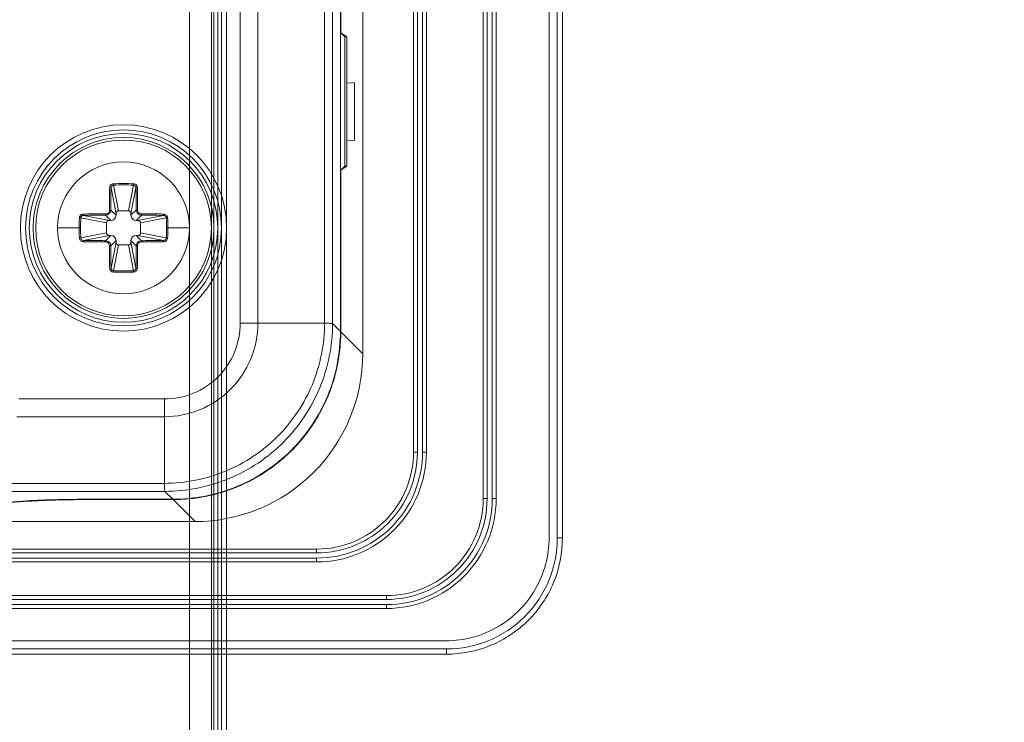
# Model space of a CAD drawing. Header units: centimetres. Extents: x -21 to 21, y -29.7 to 29.7.
# Tile 54 of 93: x 7.5 to 11.3, y -17.5 to -14.8. Entities that reach past the tile are written whole.
import ezdxf

# ---------------------------------------------------------------- set-up
doc = ezdxf.new("R2010")
doc.units = ezdxf.units.CM
doc.header["$MEASUREMENT"] = 0

msp = doc.modelspace()

# ---------------------------------------------------------------- linework, layer by layer
at = {"color": 8, "lineweight": 5}
msp.add_open_spline([(-21.00035, -29.70651), (-21.00035, -29.70651), (20.99965, -29.70651), (20.99965, -29.70651), (20.99965, -29.70651), (20.99965, 29.69349), (20.99965, 29.69349), (20.99965, 29.69349), (-21.00035, 29.69349), (-21.00035, 29.69349), (-21.00035, 29.69349), (-21.00035, -29.70651), (-21.00035, -29.70651)], degree=3, knots=[0, 0, 0, 0, 0.25, 0.25, 0.25, 0.5, 0.5, 0.5, 0.75, 0.75, 0.75, 1, 1, 1, 1], dxfattribs=at)
at = {"lineweight": 5}
for points in [[(9.57126, -16.82486), (9.57126, -16.82486), (9.57128, -3.22918), (9.57128, -3.22918)], [(9.60288, -16.82643), (9.60288, -16.82643), (9.60288, -3.22751), (9.60288, -3.22751)], [(9.62286, -3.22748), (9.62286, -3.22748), (9.62286, -16.82651), (9.62286, -16.82651)], [(9.31626, -16.67434), (9.31626, -16.67434), (9.31628, -3.37972), (9.31628, -3.37972)], [(9.33126, -16.67434), (9.33126, -16.67434), (9.33128, -3.37972), (9.33128, -3.37972)], [(9.35126, -16.67434), (9.35126, -16.67434), (9.35128, -3.37972), (9.35128, -3.37972)], [(9.36626, -16.67434), (9.36626, -16.67434), (9.36628, -3.37972), (9.36628, -3.37972)], [(9.04626, -16.49434), (9.04626, -16.49434), (9.04628, -3.55972), (9.04628, -3.55972)], [(9.06126, -16.49434), (9.06126, -16.49434), (9.06128, -3.55972), (9.06128, -3.55972)], [(9.08126, -16.49434), (9.08126, -16.49434), (9.08128, -3.55972), (9.08128, -3.55972)], [(9.09626, -16.49434), (9.09626, -16.49434), (9.09628, -3.55972), (9.09628, -3.55972)], [(8.84982, -3.94032), (8.84982, -3.94032), (8.8498, -16.11373), (8.8498, -16.11373)], [(8.7636, -4.02647), (8.7636, -4.02647), (8.7636, -16.02752), (8.7636, -16.02752)], [(8.70214, -15.99508), (8.70214, -15.99508), (8.70214, -4.05891), (8.70214, -4.05891)], [(8.73318, -4.05689), (8.73318, -4.05689), (8.73318, -15.9971), (8.73318, -15.9971)], [(8.44433, -4.63127), (8.44433, -4.63127), (8.44433, -15.99508), (8.44433, -15.99508)], [(8.37549, -15.99496), (8.37549, -15.99496), (8.37549, -4.67156), (8.37549, -4.67156)], [(8.76491, -14.49272), (8.76491, -14.49272), (8.76491, -14.87209), (8.76491, -14.87209)], [(8.76491, -14.87209), (8.76491, -14.87209), (8.7885, -14.88781), (8.7885, -14.88781)], [(8.76491, -14.87209), (8.76491, -14.87209), (8.78064, -14.88781), (8.78064, -14.88781)], [(8.78064, -14.88781), (8.78064, -14.88781), (8.7885, -14.88781), (8.7885, -14.88781)], [(8.78064, -14.88781), (8.78064, -14.88781), (8.78064, -15.38781), (8.78064, -15.38781)], [(8.7885, -14.88781), (8.7885, -14.88781), (8.7885, -15.06614), (8.7885, -15.06614)], [(8.78831, -15.06652), (8.78831, -15.06652), (8.81792, -15.06497), (8.81792, -15.06497)], [(8.78831, -15.06652), (8.78831, -15.06652), (8.78831, -15.28747), (8.78831, -15.28747)], [(8.81795, -15.28825), (8.81795, -15.28825), (8.81795, -15.06574), (8.81795, -15.06574)], [(8.7885, -15.28785), (8.7885, -15.28785), (8.7885, -15.38781), (8.7885, -15.38781)], [(8.81792, -15.28902), (8.81792, -15.28902), (8.78852, -15.28748), (8.78852, -15.28748)], [(8.7885, -15.38781), (8.7885, -15.38781), (8.76491, -15.40354), (8.76491, -15.40354)], [(8.78064, -15.38781), (8.78064, -15.38781), (8.76491, -15.40354), (8.76491, -15.40354)], [(8.7885, -15.38781), (8.7885, -15.38781), (8.78064, -15.38781), (8.78064, -15.38781)], [(8.76491, -15.40354), (8.76491, -15.40354), (8.76491, -16.02866), (8.76491, -16.02866)], [(7.96315, -15.45613), (7.93703, -15.45524), (7.91089, -15.45524), (7.88477, -15.45613)], [(7.88507, -15.46149), (7.88507, -15.46149), (7.885, -15.46077), (7.885, -15.46077)], [(7.96285, -15.46149), (7.93693, -15.46053), (7.91099, -15.46053), (7.88507, -15.46149)], [(7.90431, -15.56097), (7.90431, -15.56097), (7.88507, -15.46149), (7.88507, -15.46149)], [(7.96285, -15.46149), (7.96285, -15.46149), (7.94361, -15.56097), (7.94361, -15.56097)], [(7.87574, -15.47252), (7.87574, -15.47252), (7.89504, -15.57232), (7.89504, -15.57232)], [(7.95288, -15.57232), (7.95288, -15.57232), (7.97218, -15.47252), (7.97218, -15.47252)], [(7.86929, -15.59807), (7.86929, -15.59807), (7.76949, -15.57877), (7.76949, -15.57877)], [(7.85478, -15.57762), (7.85478, -15.57762), (7.87524, -15.59807), (7.87524, -15.59807)], [(7.89504, -15.57827), (7.89504, -15.57827), (7.87458, -15.55781), (7.87458, -15.55781)], [(7.87524, -15.59807), (7.88623, -15.59807), (7.89504, -15.58927), (7.89504, -15.57827)], [(7.89504, -15.57827), (7.89504, -15.57827), (7.89504, -15.57232), (7.89504, -15.57232)], [(7.90431, -15.56097), (7.90431, -15.56097), (7.94361, -15.56097), (7.94361, -15.56097)], [(7.97334, -15.55781), (7.97334, -15.55781), (7.95288, -15.57827), (7.95288, -15.57827)], [(7.95288, -15.57232), (7.95288, -15.57232), (7.95288, -15.57827), (7.95288, -15.57827)], [(7.95288, -15.57827), (7.95288, -15.58927), (7.96168, -15.59807), (7.97268, -15.59807)], [(7.97268, -15.59807), (7.97268, -15.59807), (7.99314, -15.57762), (7.99314, -15.57762)], [(8.07843, -15.57877), (8.07843, -15.57877), (7.97863, -15.59807), (7.97863, -15.59807)], [(7.7531, -15.5878), (7.75269, -15.60052), (7.75241, -15.61324), (7.75243, -15.62596)], [(7.75846, -15.5881), (7.75797, -15.60106), (7.75773, -15.61403), (7.75773, -15.62699)], [(7.75846, -15.5881), (7.75846, -15.5881), (7.85794, -15.60735), (7.85794, -15.60735)], [(7.86929, -15.59807), (7.86288, -15.59807), (7.85794, -15.60211), (7.85794, -15.60735)], [(7.85794, -15.64664), (7.85794, -15.64664), (7.85794, -15.60735), (7.85794, -15.60735)], [(7.86929, -15.59807), (7.86929, -15.59807), (7.87524, -15.59807), (7.87524, -15.59807)], [(7.97268, -15.59807), (7.97268, -15.59807), (7.97863, -15.59807), (7.97863, -15.59807)], [(7.98998, -15.60735), (7.98998, -15.60735), (8.08946, -15.5881), (8.08946, -15.5881)], [(7.98998, -15.60735), (7.98998, -15.60735), (7.98998, -15.64664), (7.98998, -15.64664)], [(8.09018, -15.62699), (8.09019, -15.61403), (8.08995, -15.60106), (8.08946, -15.58811)], [(8.09549, -15.62699), (8.09552, -15.61393), (8.09524, -15.60086), (8.09482, -15.5878)], [(7.66896, -15.627), (7.66896, -15.627), (7.75243, -15.62699), (7.75243, -15.62699)], [(7.75243, -15.62699), (7.7524, -15.64006), (7.75268, -15.65313), (7.7531, -15.66618)], [(7.75243, -15.62596), (7.75243, -15.6263), (7.75243, -15.62665), (7.75243, -15.62699)], [(7.75773, -15.62699), (7.75773, -15.62699), (7.75243, -15.62699), (7.75243, -15.62699)], [(7.75773, -15.62699), (7.75773, -15.63996), (7.75797, -15.65293), (7.75846, -15.66588)], [(7.85794, -15.64664), (7.85794, -15.64664), (7.75846, -15.66588), (7.75846, -15.66588)], [(7.76949, -15.67522), (7.76949, -15.67522), (7.86929, -15.65591), (7.86929, -15.65591)], [(7.87524, -15.65591), (7.87524, -15.65591), (7.85478, -15.67637), (7.85478, -15.67637)], [(7.87524, -15.65591), (7.87524, -15.65591), (7.86929, -15.65591), (7.86929, -15.65591)], [(7.89504, -15.67572), (7.89504, -15.66472), (7.88623, -15.65591), (7.87524, -15.65591)], [(7.97268, -15.65591), (7.96168, -15.65591), (7.95288, -15.66472), (7.95288, -15.67572)], [(7.97863, -15.65591), (7.97863, -15.65591), (7.97268, -15.65591), (7.97268, -15.65591)], [(7.99314, -15.67637), (7.99314, -15.67637), (7.97268, -15.65591), (7.97268, -15.65591)], [(7.97863, -15.65591), (7.98504, -15.65591), (7.98998, -15.65188), (7.98998, -15.64664)], [(7.97863, -15.65591), (7.97863, -15.65591), (8.07843, -15.67522), (8.07843, -15.67522)], [(8.08946, -15.66588), (8.08946, -15.66588), (7.98998, -15.64664), (7.98998, -15.64664)], [(8.08946, -15.66588), (8.08995, -15.65293), (8.09019, -15.63996), (8.09018, -15.627)], [(8.09018, -15.62699), (8.09018, -15.62699), (8.09549, -15.62699), (8.09549, -15.62699)], [(8.09482, -15.66618), (8.09523, -15.65347), (8.0955, -15.64075), (8.09549, -15.62803)], [(8.17896, -15.62698), (8.17896, -15.62698), (8.09549, -15.62699), (8.09549, -15.62699)], [(8.09549, -15.62803), (8.09549, -15.62768), (8.09549, -15.62734), (8.09549, -15.627)], [(7.87458, -15.69617), (7.87458, -15.69617), (7.89504, -15.67572), (7.89504, -15.67572)], [(7.89504, -15.68166), (7.89504, -15.68166), (7.87574, -15.78146), (7.87574, -15.78146)], [(7.88507, -15.7925), (7.88507, -15.7925), (7.90431, -15.69301), (7.90431, -15.69301)], [(7.89504, -15.68166), (7.89504, -15.68166), (7.89504, -15.67572), (7.89504, -15.67572)], [(7.94361, -15.69301), (7.94361, -15.69301), (7.90431, -15.69301), (7.90431, -15.69301)], [(7.94361, -15.69301), (7.94361, -15.69301), (7.96285, -15.7925), (7.96285, -15.7925)], [(7.95288, -15.67572), (7.95288, -15.67572), (7.97334, -15.69617), (7.97334, -15.69617)], [(7.95288, -15.67572), (7.95288, -15.67572), (7.95288, -15.68166), (7.95288, -15.68166)], [(7.97218, -15.78146), (7.97218, -15.78146), (7.95288, -15.68166), (7.95288, -15.68166)], [(7.88477, -15.79785), (7.91089, -15.79875), (7.93703, -15.79875), (7.96315, -15.79785)], [(7.88507, -15.7925), (7.91099, -15.79346), (7.93693, -15.79346), (7.96285, -15.7925)], [(7.96285, -15.7925), (7.96285, -15.7925), (7.96292, -15.79322), (7.96292, -15.79322)], [(8.44433, -15.99505), (8.44433, -15.99505), (8.37549, -15.99511), (8.37549, -15.99511)], [(8.44433, -15.99508), (8.44433, -15.99508), (8.70214, -15.99508), (8.70214, -15.99508)], [(8.7636, -16.02752), (8.7636, -16.02752), (8.73318, -15.9971), (8.73318, -15.9971)], [(8.7602, -16.10693), (8.76334, -16.08096), (8.76491, -16.05482), (8.76491, -16.02866)], [(8.84984, -16.1137), (8.84984, -16.1137), (8.76491, -16.02876), (8.76491, -16.02876)], [(8.74739, -16.17886), (8.753, -16.15514), (8.75728, -16.13113), (8.7602, -16.10693)], [(8.7208, -16.26429), (8.73163, -16.23646), (8.74051, -16.20792), (8.74739, -16.17886)], [(8.69325, -16.32555), (8.70349, -16.30562), (8.71268, -16.28517), (8.7208, -16.26429)], [(7.51872, -16.28852), (7.51872, -16.28852), (8.08191, -16.28852), (8.08191, -16.28852)], [(8.64651, -16.4028), (8.66386, -16.37817), (8.67948, -16.35235), (8.69325, -16.32555)], [(8.08205, -16.35736), (8.08205, -16.35736), (7.51085, -16.35736), (7.51085, -16.35736)], [(8.08205, -16.61518), (8.08205, -16.61518), (8.08205, -16.35736), (8.08205, -16.35736)], [(8.60575, -16.45481), (8.62021, -16.43818), (8.63381, -16.42082), (8.64651, -16.4028)], [(8.54179, -16.51878), (8.56458, -16.49897), (8.58595, -16.4776), (8.60575, -16.45481)], [(9.04626, -16.49434), (9.04626, -16.49434), (9.06126, -16.49434), (9.06126, -16.49434)], [(9.08126, -16.49434), (9.08126, -16.49434), (9.09626, -16.49434), (9.09626, -16.49434)], [(8.48978, -16.55953), (8.50779, -16.54684), (8.52515, -16.53323), (8.54179, -16.51878)], [(8.41253, -16.60628), (8.43933, -16.59251), (8.46514, -16.57689), (8.48978, -16.55953)], [(7.40461, -16.61518), (7.40461, -16.61518), (8.08205, -16.61518), (8.08205, -16.61518)], [(8.35126, -16.63384), (8.37215, -16.62572), (8.3926, -16.61652), (8.41253, -16.60628)], [(8.08407, -16.64621), (8.08407, -16.64621), (7.37957, -16.64621), (7.37957, -16.64621)], [(8.08407, -16.64621), (8.08407, -16.64621), (8.11449, -16.67664), (8.11449, -16.67664)], [(8.26584, -16.66042), (8.29489, -16.65354), (8.32343, -16.64466), (8.35126, -16.63384)], [(7.53479, -16.68389), (7.53479, -16.68389), (6.82705, -16.73679), (6.82705, -16.73679)], [(7.55526, -16.68464), (7.55526, -16.68464), (6.84752, -16.73754), (6.84752, -16.73754)], [(8.11564, -16.67795), (8.11564, -16.67795), (7.80088, -16.67795), (7.80088, -16.67795)], [(8.11449, -16.67664), (8.11449, -16.67664), (7.80089, -16.67664), (7.80089, -16.67664)], [(8.11564, -16.67795), (8.14178, -16.67795), (8.1679, -16.67637), (8.19385, -16.67324)], [(8.11574, -16.67795), (8.11574, -16.67795), (8.20067, -16.76287), (8.20067, -16.76287)], [(8.19385, -16.67324), (8.21807, -16.67031), (8.2421, -16.66604), (8.26584, -16.66042)], [(9.31626, -16.67434), (9.31626, -16.67434), (9.33126, -16.67434), (9.33126, -16.67434)], [(9.35126, -16.67434), (9.35126, -16.67434), (9.36626, -16.67434), (9.36626, -16.67434)], [(8.20065, -16.76288), (8.20065, -16.76288), (-9.35277, -16.76285), (-9.35277, -16.76285)], [(9.60288, -16.82651), (9.60288, -16.82651), (9.62286, -16.82651), (9.62286, -16.82651)], [(-9.82336, -16.8693), (-9.82336, -16.8693), (8.67126, -16.86934), (8.67126, -16.86934)], [(8.67126, -16.88434), (8.67126, -16.88434), (8.67126, -16.86934), (8.67126, -16.86934)], [(-9.82336, -16.8843), (-9.82336, -16.8843), (8.67126, -16.88434), (8.67126, -16.88434)], [(-9.82336, -16.9043), (-9.82336, -16.9043), (8.67126, -16.90434), (8.67126, -16.90434)], [(-9.82336, -16.9193), (-9.82336, -16.9193), (8.67126, -16.91934), (8.67126, -16.91934)], [(8.67126, -16.91934), (8.67126, -16.91934), (8.67126, -16.90434), (8.67126, -16.90434)], [(-10.09336, -17.0493), (-10.09336, -17.0493), (8.94126, -17.04934), (8.94126, -17.04934)], [(-10.09336, -17.0643), (-10.09336, -17.0643), (8.94126, -17.06434), (8.94126, -17.06434)], [(8.94126, -17.06434), (8.94126, -17.06434), (8.94126, -17.04934), (8.94126, -17.04934)], [(-10.09336, -17.0843), (-10.09336, -17.0843), (8.94126, -17.08434), (8.94126, -17.08434)], [(-10.09336, -17.0993), (-10.09336, -17.0993), (8.94126, -17.09934), (8.94126, -17.09934)], [(8.94126, -17.09934), (8.94126, -17.09934), (8.94126, -17.08434), (8.94126, -17.08434)], [(-10.32388, -17.2243), (-10.32388, -17.2243), (9.1718, -17.22434), (9.1718, -17.22434)], [(-10.32548, -17.25592), (-10.32548, -17.25592), (9.17344, -17.25592), (9.17344, -17.25592)], [(9.17347, -17.27589), (9.17347, -17.27589), (9.17347, -17.25592), (9.17347, -17.25592)], [(9.17347, -17.27589), (9.17347, -17.27589), (-10.32555, -17.27589), (-10.32555, -17.27589)]]:
    msp.add_open_spline(points, degree=3, dxfattribs=at)
for points, knots in [([(8.32314, -15.62699), (8.32314, -15.40653), (8.14442, -15.22782), (7.92396, -15.22782), (7.7035, -15.22782), (7.52478, -15.40653), (7.52478, -15.62699), (7.52478, -15.84745), (7.7035, -16.02617), (7.92396, -16.02617), (8.14442, -16.02617), (8.32314, -15.84746), (8.32314, -15.627), (8.32314, -5.04492), (8.32314, -26.20907), (8.32314, -15.62699)], [0, 0, 0, 0, 0.25, 0.25, 0.25, 0.5, 0.5, 0.5, 0.75, 0.75, 0.75, 1, 1, 1, 1.00001, 1.00001, 1.00001, 1.00001]), ([(8.30316, -15.62699), (8.30316, -15.41756), (8.13339, -15.24779), (7.92396, -15.24779), (7.71453, -15.24779), (7.54476, -15.41756), (7.54475, -15.62699), (7.54475, -15.83642), (7.71453, -16.0062), (7.92396, -16.0062), (8.13339, -16.0062), (8.30316, -15.83642), (8.30316, -15.627), (8.30316, -5.57484), (8.30316, -25.67963), (8.30316, -15.62699)], [0, 0, 0, 0, 0.25, 0.25, 0.25, 0.5, 0.5, 0.5, 0.75, 0.75, 0.75, 1, 1, 1, 1.00001, 1.00001, 1.00001, 1.00001]), ([(8.28896, -15.62699), (8.28896, -15.42541), (8.12554, -15.26199), (7.92396, -15.26199), (7.72238, -15.26199), (7.55896, -15.42541), (7.55896, -15.62699), (7.55896, -15.82858), (7.72237, -15.99199), (7.92396, -15.99199), (8.12554, -15.99199), (8.28896, -15.82858), (8.28896, -15.627), (8.28896, -5.95116), (8.28896, -25.30283), (8.28896, -15.62699)], [0, 0, 0, 0, 0.25, 0.25, 0.25, 0.5, 0.5, 0.5, 0.75, 0.75, 0.75, 1, 1, 1, 1.00001, 1.00001, 1.00001, 1.00001]), ([(8.27396, -15.62699), (8.27396, -15.43369), (8.11726, -15.27699), (7.92396, -15.27699), (7.73066, -15.27699), (7.57396, -15.43369), (7.57396, -15.62699), (7.57396, -15.82029), (7.73066, -15.97699), (7.92396, -15.97699), (8.11726, -15.97699), (8.27396, -15.82029), (8.27396, -15.627), (8.27396, -6.34908), (8.27396, -24.90539), (8.27396, -15.62699)], [0, 0, 0, 0, 0.25, 0.25, 0.25, 0.5, 0.5, 0.5, 0.75, 0.75, 0.75, 1, 1, 1, 1.00001, 1.00001, 1.00001, 1.00001]), ([(8.26396, -15.62699), (8.26396, -15.43922), (8.11174, -15.28699), (7.92396, -15.28699), (7.73618, -15.28699), (7.58396, -15.43922), (7.58396, -15.62699), (7.58396, -15.81477), (7.73618, -15.96699), (7.92396, -15.96699), (8.11173, -15.96699), (8.26396, -15.81477), (8.26396, -15.627), (8.26396, -6.61404), (8.26396, -24.63995), (8.26396, -15.62699)], [0, 0, 0, 0, 0.25, 0.25, 0.25, 0.5, 0.5, 0.5, 0.75, 0.75, 0.75, 1, 1, 1, 1.00001, 1.00001, 1.00001, 1.00001]), ([(8.17896, -15.62699), (8.17896, -15.48616), (8.06479, -15.37199), (7.92396, -15.37199), (7.78313, -15.37199), (7.66896, -15.48616), (7.66896, -15.62699), (7.66896, -15.76783), (7.78313, -15.88199), (7.92396, -15.88199), (8.06479, -15.88199), (8.17896, -15.76783), (8.17896, -15.627), (8.17896, -8.86716), (8.17896, -22.38683), (8.17896, -15.62699)], [0, 0, 0, 0, 0.25, 0.25, 0.25, 0.5, 0.5, 0.5, 0.75, 0.75, 0.75, 1, 1, 1, 1.00001, 1.00001, 1.00001, 1.00001]), ([(8.78831, -15.28747), (8.78838, -15.28747), (8.7884, -15.28756), (8.78841, -15.28766), (8.78842, -15.28775), (8.78843, -15.28784), (8.7885, -15.28785)], [0, 0, 0, 0, 0.5, 0.5, 0.5, 1, 1, 1, 1]), ([(7.87042, -15.47147), (7.87016, -15.47859), (7.87007, -15.48572), (7.86998, -15.49284), (7.86988, -15.50002), (7.86978, -15.50721), (7.86972, -15.5144), (7.86965, -15.52161), (7.86963, -15.52883), (7.86959, -15.53604), (7.86955, -15.54327), (7.86949, -15.5505), (7.86957, -15.55773)], [0, 0, 0, 0, 0.25, 0.25, 0.25, 0.5, 0.5, 0.5, 0.75, 0.75, 0.75, 1, 1, 1, 1]), ([(7.88477, -15.45613), (7.88284, -15.45626), (7.88089, -15.45669), (7.87912, -15.45751), (7.87737, -15.45833), (7.8758, -15.45954), (7.8745, -15.46098), (7.87321, -15.46241), (7.87218, -15.46408), (7.87151, -15.46588), (7.87085, -15.46766), (7.87053, -15.46958), (7.87042, -15.47147)], [0, 0, 0, 0, 0.25, 0.25, 0.25, 0.5, 0.5, 0.5, 0.75, 0.75, 0.75, 1, 1, 1, 1]), ([(7.87574, -15.47252), (7.87561, -15.47234), (7.87539, -15.47224), (7.87517, -15.47215), (7.87475, -15.47199), (7.87435, -15.47189), (7.87393, -15.4718), (7.87337, -15.47169), (7.87279, -15.47162), (7.87222, -15.47157), (7.87162, -15.47151), (7.87102, -15.47148), (7.87042, -15.47147)], [0, 0, 0, 0, 0.25, 0.25, 0.25, 0.5, 0.5, 0.5, 0.75, 0.75, 0.75, 1, 1, 1, 1]), ([(7.87574, -15.47252), (7.87574, -15.47115), (7.87596, -15.46977), (7.8764, -15.46846), (7.87682, -15.46719), (7.87745, -15.46597), (7.8783, -15.46493), (7.87912, -15.46391), (7.88015, -15.46304), (7.88133, -15.46244), (7.88248, -15.46185), (7.88378, -15.46152), (7.88507, -15.46149)], [0, 0, 0, 0, 0.25, 0.25, 0.25, 0.5, 0.5, 0.5, 0.75, 0.75, 0.75, 1, 1, 1, 1]), ([(7.885, -15.46077), (7.88497, -15.46043), (7.88495, -15.46009), (7.88492, -15.45975), (7.88485, -15.45855), (7.8848, -15.45734), (7.88477, -15.45613)], [0, 0, 0, 0, 0.5, 0.5, 0.5, 1, 1, 1, 1]), ([(7.96315, -15.45613), (7.96314, -15.45664), (7.96312, -15.45714), (7.9631, -15.45765), (7.96305, -15.45893), (7.96299, -15.46021), (7.96285, -15.46149)], [0, 0, 0, 0, 0.5, 0.5, 0.5, 1, 1, 1, 1]), ([(7.96285, -15.46149), (7.96414, -15.46152), (7.96543, -15.46185), (7.96659, -15.46244), (7.96777, -15.46304), (7.9688, -15.46391), (7.96962, -15.46493), (7.97047, -15.46597), (7.9711, -15.46719), (7.97152, -15.46846), (7.97196, -15.46977), (7.97218, -15.47115), (7.97218, -15.47252)], [0, 0, 0, 0, 0.25, 0.25, 0.25, 0.5, 0.5, 0.5, 0.75, 0.75, 0.75, 1, 1, 1, 1]), ([(7.9775, -15.47147), (7.97738, -15.46958), (7.97707, -15.46766), (7.97641, -15.46588), (7.97607, -15.46498), (7.97565, -15.46412), (7.97515, -15.4633), (7.97464, -15.46247), (7.97407, -15.4617), (7.97342, -15.46098), (7.97213, -15.45955), (7.97055, -15.45836), (7.96879, -15.45752), (7.96703, -15.45667), (7.96509, -15.45617), (7.96315, -15.45613)], [0, 0, 0, 0, 0.2, 0.2, 0.2, 0.4, 0.4, 0.4, 0.6, 0.6, 0.6, 0.8, 0.8, 0.8, 1, 1, 1, 1]), ([(7.97218, -15.47252), (7.97231, -15.47234), (7.97253, -15.47224), (7.97275, -15.47215), (7.97316, -15.47199), (7.97357, -15.47189), (7.97399, -15.4718), (7.97455, -15.47169), (7.97513, -15.47162), (7.9757, -15.47157), (7.9763, -15.47151), (7.9769, -15.47148), (7.9775, -15.47147)], [0, 0, 0, 0, 0.25, 0.25, 0.25, 0.5, 0.5, 0.5, 0.75, 0.75, 0.75, 1, 1, 1, 1]), ([(7.97835, -15.55773), (7.97827, -15.5505), (7.97834, -15.54327), (7.97834, -15.53604), (7.97834, -15.52883), (7.97828, -15.52161), (7.97821, -15.5144), (7.97815, -15.50721), (7.97809, -15.50002), (7.97794, -15.49284), (7.97779, -15.48572), (7.97755, -15.4786), (7.9775, -15.47147)], [0, 0, 0, 0, 0.25, 0.25, 0.25, 0.5, 0.5, 0.5, 0.75, 0.75, 0.75, 1, 1, 1, 1]), ([(7.87458, -15.55781), (7.8746, -15.55065), (7.87463, -15.5435), (7.87468, -15.53634), (7.87482, -15.51506), (7.8751, -15.49379), (7.87574, -15.47252)], [0, 0, 0, 0, 0.5, 0.5, 0.5, 1, 1, 1, 1]), ([(7.97218, -15.47252), (7.97239, -15.47955), (7.97256, -15.48658), (7.9727, -15.49361), (7.97313, -15.51501), (7.97329, -15.53641), (7.97334, -15.55781)], [0, 0, 0, 0, 0.5, 0.5, 0.5, 1, 1, 1, 1]), ([(7.76844, -15.57346), (7.76654, -15.57357), (7.76463, -15.57388), (7.76284, -15.57455), (7.76195, -15.57488), (7.76108, -15.57531), (7.76026, -15.57581), (7.75944, -15.57631), (7.75866, -15.57689), (7.75795, -15.57753), (7.75651, -15.57883), (7.75533, -15.58041), (7.75448, -15.58216), (7.75364, -15.58392), (7.75314, -15.58587), (7.7531, -15.5878)], [0, 0, 0, 0, 0.2, 0.2, 0.2, 0.4, 0.4, 0.4, 0.6, 0.6, 0.6, 0.8, 0.8, 0.8, 1, 1, 1, 1]), ([(7.75846, -15.5881), (7.75849, -15.58682), (7.75882, -15.58552), (7.75941, -15.58436), (7.76001, -15.58319), (7.76087, -15.58216), (7.76189, -15.58133), (7.76294, -15.58049), (7.76415, -15.57985), (7.76543, -15.57943), (7.76674, -15.579), (7.76812, -15.57878), (7.76949, -15.57877)], [0, 0, 0, 0, 0.25, 0.25, 0.25, 0.5, 0.5, 0.5, 0.75, 0.75, 0.75, 1, 1, 1, 1]), ([(7.76844, -15.57346), (7.77556, -15.57328), (7.78268, -15.57314), (7.78981, -15.57302), (7.81143, -15.57267), (7.83306, -15.57257), (7.85469, -15.5726)], [0, 0, 0, 0, 0.5, 0.5, 0.5, 1, 1, 1, 1]), ([(7.76949, -15.57877), (7.7693, -15.57865), (7.7692, -15.57842), (7.76912, -15.57821), (7.76896, -15.57779), (7.76885, -15.57738), (7.76877, -15.57696), (7.76866, -15.5764), (7.76859, -15.57583), (7.76853, -15.57525), (7.76848, -15.57465), (7.76845, -15.57405), (7.76844, -15.57346)], [0, 0, 0, 0, 0.25, 0.25, 0.25, 0.5, 0.5, 0.5, 0.75, 0.75, 0.75, 1, 1, 1, 1]), ([(7.76949, -15.57877), (7.77652, -15.57856), (7.78355, -15.57839), (7.79057, -15.57825), (7.81197, -15.57782), (7.83338, -15.57767), (7.85478, -15.57762)], [0, 0, 0, 0, 0.5, 0.5, 0.5, 1, 1, 1, 1]), ([(7.86957, -15.55773), (7.86957, -15.55967), (7.86919, -15.56163), (7.86845, -15.56344), (7.86772, -15.56524), (7.86662, -15.56689), (7.86525, -15.56827), (7.86387, -15.56965), (7.86222, -15.57075), (7.86041, -15.57148), (7.8586, -15.57223), (7.85664, -15.5726), (7.85469, -15.5726)], [0, 0, 0, 0, 0.25, 0.25, 0.25, 0.5, 0.5, 0.5, 0.75, 0.75, 0.75, 1, 1, 1, 1]), ([(7.85478, -15.57762), (7.85476, -15.57744), (7.85475, -15.57726), (7.85475, -15.57708), (7.85474, -15.57669), (7.85473, -15.57631), (7.85472, -15.57592), (7.8547, -15.57482), (7.8547, -15.57371), (7.85469, -15.5726)], [0, 0, 0, 0, 0.3333333, 0.3333333, 0.3333333, 0.6666667, 0.6666667, 0.6666667, 1, 1, 1, 1]), ([(7.87458, -15.55781), (7.87457, -15.56038), (7.87404, -15.56298), (7.87305, -15.56537), (7.87205, -15.56777), (7.87058, -15.56996), (7.86875, -15.57179), (7.86692, -15.57362), (7.86473, -15.57509), (7.86234, -15.57608), (7.85995, -15.57708), (7.85735, -15.5776), (7.85478, -15.57762)], [0, 0, 0, 0, 0.25, 0.25, 0.25, 0.5, 0.5, 0.5, 0.75, 0.75, 0.75, 1, 1, 1, 1]), ([(7.87458, -15.55781), (7.87441, -15.55779), (7.87423, -15.55779), (7.87405, -15.55778), (7.87367, -15.55777), (7.87329, -15.55776), (7.8729, -15.55776), (7.87179, -15.55773), (7.87068, -15.55773), (7.86957, -15.55773)], [0, 0, 0, 0, 0.3333333, 0.3333333, 0.3333333, 0.6666667, 0.6666667, 0.6666667, 1, 1, 1, 1]), ([(7.89504, -15.57232), (7.89504, -15.57097), (7.89522, -15.56961), (7.89561, -15.56831), (7.89599, -15.56701), (7.89658, -15.56576), (7.89739, -15.56467), (7.89819, -15.56357), (7.89921, -15.56263), (7.90041, -15.56198), (7.9016, -15.56133), (7.90297, -15.56097), (7.90431, -15.56097)], [0, 0, 0, 0, 0.25, 0.25, 0.25, 0.5, 0.5, 0.5, 0.75, 0.75, 0.75, 1, 1, 1, 1]), ([(7.94361, -15.56097), (7.94495, -15.56097), (7.94632, -15.56133), (7.94751, -15.56198), (7.94871, -15.56263), (7.94973, -15.56357), (7.95053, -15.56466), (7.95134, -15.56576), (7.95192, -15.567), (7.95231, -15.56831), (7.9527, -15.56961), (7.95288, -15.57097), (7.95288, -15.57232)], [0, 0, 0, 0, 0.25, 0.25, 0.25, 0.5, 0.5, 0.5, 0.75, 0.75, 0.75, 1, 1, 1, 1]), ([(7.97334, -15.55781), (7.97351, -15.55779), (7.97369, -15.55779), (7.97387, -15.55778), (7.97426, -15.55777), (7.97465, -15.55776), (7.97503, -15.55776), (7.97614, -15.55773), (7.97725, -15.55773), (7.97835, -15.55773)], [0, 0, 0, 0, 0.3333333, 0.3333333, 0.3333333, 0.6666667, 0.6666667, 0.6666667, 1, 1, 1, 1]), ([(7.99314, -15.57762), (7.99057, -15.5776), (7.98797, -15.57708), (7.98558, -15.57608), (7.98318, -15.57509), (7.98099, -15.57362), (7.97917, -15.57179), (7.97734, -15.56996), (7.97587, -15.56777), (7.97487, -15.56537), (7.97388, -15.56298), (7.97335, -15.56038), (7.97334, -15.55781)], [0, 0, 0, 0, 0.25, 0.25, 0.25, 0.5, 0.5, 0.5, 0.75, 0.75, 0.75, 1, 1, 1, 1]), ([(7.99323, -15.5726), (7.99129, -15.5726), (7.98933, -15.57223), (7.98752, -15.57149), (7.98571, -15.57075), (7.98406, -15.56966), (7.98268, -15.56828), (7.98131, -15.56691), (7.98021, -15.56525), (7.97947, -15.56345), (7.97873, -15.56164), (7.97835, -15.55967), (7.97835, -15.55773)], [0, 0, 0, 0, 0.25, 0.25, 0.25, 0.5, 0.5, 0.5, 0.75, 0.75, 0.75, 1, 1, 1, 1]), ([(7.99314, -15.57762), (7.99316, -15.57744), (7.99317, -15.57727), (7.99317, -15.57709), (7.99318, -15.5767), (7.99319, -15.57632), (7.9932, -15.57594), (7.99322, -15.57483), (7.99322, -15.57371), (7.99323, -15.5726)], [0, 0, 0, 0, 0.3333333, 0.3333333, 0.3333333, 0.6666667, 0.6666667, 0.6666667, 1, 1, 1, 1]), ([(7.99314, -15.57762), (8.0003, -15.57763), (8.00746, -15.57766), (8.01462, -15.57771), (8.03589, -15.57785), (8.05716, -15.57813), (8.07843, -15.57877)], [0, 0, 0, 0, 0.5, 0.5, 0.5, 1, 1, 1, 1]), ([(8.07948, -15.57346), (8.07236, -15.57319), (8.06524, -15.5731), (8.05811, -15.57301), (8.05093, -15.57292), (8.04374, -15.57282), (8.03656, -15.57275), (8.02934, -15.57268), (8.02213, -15.57265), (8.01491, -15.57262), (8.00768, -15.57259), (8.00045, -15.57255), (7.99323, -15.5726)], [0, 0, 0, 0, 0.25, 0.25, 0.25, 0.5, 0.5, 0.5, 0.75, 0.75, 0.75, 1, 1, 1, 1]), ([(8.07843, -15.57877), (8.07862, -15.57865), (8.07872, -15.57842), (8.0788, -15.57821), (8.07896, -15.57779), (8.07907, -15.57738), (8.07915, -15.57696), (8.07926, -15.5764), (8.07933, -15.57583), (8.07939, -15.57525), (8.07944, -15.57465), (8.07947, -15.57405), (8.07948, -15.57346)], [0, 0, 0, 0, 0.25, 0.25, 0.25, 0.5, 0.5, 0.5, 0.75, 0.75, 0.75, 1, 1, 1, 1]), ([(8.07843, -15.57877), (8.0798, -15.57878), (8.08118, -15.579), (8.08249, -15.57943), (8.08377, -15.57985), (8.08498, -15.58049), (8.08602, -15.58133), (8.08705, -15.58216), (8.08791, -15.58319), (8.08851, -15.58436), (8.0891, -15.58552), (8.08943, -15.58682), (8.08946, -15.5881)], [0, 0, 0, 0, 0.25, 0.25, 0.25, 0.5, 0.5, 0.5, 0.75, 0.75, 0.75, 1, 1, 1, 1]), ([(8.09482, -15.5878), (8.0947, -15.58587), (8.09427, -15.58392), (8.09344, -15.58216), (8.09262, -15.5804), (8.09142, -15.57883), (8.08997, -15.57753), (8.08854, -15.57624), (8.08687, -15.57522), (8.08508, -15.57455), (8.08329, -15.57388), (8.08138, -15.57357), (8.07948, -15.57346)], [0, 0, 0, 0, 0.25, 0.25, 0.25, 0.5, 0.5, 0.5, 0.75, 0.75, 0.75, 1, 1, 1, 1]), ([(7.7531, -15.5878), (7.7536, -15.58781), (7.7541, -15.58783), (7.75459, -15.58785), (7.75588, -15.5879), (7.75717, -15.58796), (7.75846, -15.5881)], [0, 0, 0, 0, 0.5, 0.5, 0.5, 1, 1, 1, 1]), ([(7.97863, -15.59807), (7.97998, -15.59807), (7.98134, -15.59826), (7.98265, -15.59864), (7.98395, -15.59903), (7.98519, -15.59962), (7.98629, -15.60042), (7.98738, -15.60122), (7.98833, -15.60225), (7.98898, -15.60344), (7.98962, -15.60464), (7.98998, -15.606), (7.98998, -15.60735)], [0, 0, 0, 0, 0.25, 0.25, 0.25, 0.5, 0.5, 0.5, 0.75, 0.75, 0.75, 1, 1, 1, 1]), ([(8.08946, -15.5881), (8.08981, -15.58806), (8.09017, -15.58803), (8.09052, -15.58801), (8.09195, -15.5879), (8.09338, -15.58784), (8.09482, -15.5878)], [0, 0, 0, 0, 0.5, 0.5, 0.5, 1, 1, 1, 1]), ([(7.86929, -15.65591), (7.86794, -15.65591), (7.86658, -15.65573), (7.86527, -15.65534), (7.86397, -15.65496), (7.86273, -15.65437), (7.86163, -15.65357), (7.86054, -15.65276), (7.85959, -15.65174), (7.85894, -15.65055), (7.8583, -15.64935), (7.85794, -15.64798), (7.85794, -15.64664)], [0, 0, 0, 0, 0.25, 0.25, 0.25, 0.5, 0.5, 0.5, 0.75, 0.75, 0.75, 1, 1, 1, 1]), ([(7.75846, -15.66588), (7.7581, -15.66592), (7.75775, -15.66595), (7.7574, -15.66598), (7.75597, -15.66609), (7.75453, -15.66615), (7.7531, -15.66618)], [0, 0, 0, 0, 0.5, 0.5, 0.5, 1, 1, 1, 1]), ([(7.7531, -15.66618), (7.75322, -15.66812), (7.75365, -15.67007), (7.75448, -15.67183), (7.7553, -15.67358), (7.7565, -15.67515), (7.75795, -15.67645), (7.75938, -15.67774), (7.76105, -15.67877), (7.76284, -15.67944), (7.76463, -15.6801), (7.76654, -15.68042), (7.76844, -15.68053)], [0, 0, 0, 0, 0.25, 0.25, 0.25, 0.5, 0.5, 0.5, 0.75, 0.75, 0.75, 1, 1, 1, 1]), ([(7.76949, -15.67522), (7.76812, -15.67521), (7.76674, -15.67499), (7.76543, -15.67456), (7.76415, -15.67413), (7.76294, -15.6735), (7.7619, -15.67266), (7.76087, -15.67183), (7.76001, -15.6708), (7.75941, -15.66963), (7.75882, -15.66847), (7.75849, -15.66717), (7.75846, -15.66588)], [0, 0, 0, 0, 0.25, 0.25, 0.25, 0.5, 0.5, 0.5, 0.75, 0.75, 0.75, 1, 1, 1, 1]), ([(7.76949, -15.67522), (7.7693, -15.67534), (7.7692, -15.67556), (7.76912, -15.67578), (7.76896, -15.6762), (7.76885, -15.67661), (7.76877, -15.67702), (7.76866, -15.67758), (7.76859, -15.67816), (7.76853, -15.67874), (7.76848, -15.67934), (7.76845, -15.67993), (7.76844, -15.68053)], [0, 0, 0, 0, 0.25, 0.25, 0.25, 0.5, 0.5, 0.5, 0.75, 0.75, 0.75, 1, 1, 1, 1]), ([(7.76844, -15.68053), (7.77556, -15.6808), (7.78268, -15.68088), (7.78981, -15.68098), (7.79699, -15.68107), (7.80418, -15.68117), (7.81136, -15.68124), (7.81858, -15.6813), (7.82579, -15.68134), (7.83301, -15.68137), (7.84024, -15.6814), (7.84747, -15.68143), (7.85469, -15.68139)], [0, 0, 0, 0, 0.25, 0.25, 0.25, 0.5, 0.5, 0.5, 0.75, 0.75, 0.75, 1, 1, 1, 1]), ([(7.85478, -15.67637), (7.84762, -15.67635), (7.84046, -15.67632), (7.8333, -15.67628), (7.81203, -15.67614), (7.79076, -15.67585), (7.76949, -15.67522)], [0, 0, 0, 0, 0.5, 0.5, 0.5, 1, 1, 1, 1]), ([(7.85478, -15.67637), (7.85476, -15.67654), (7.85475, -15.67672), (7.85475, -15.6769), (7.85474, -15.67728), (7.85473, -15.67767), (7.85472, -15.67805), (7.8547, -15.67916), (7.8547, -15.68027), (7.85469, -15.68139)], [0, 0, 0, 0, 0.3333333, 0.3333333, 0.3333333, 0.6666667, 0.6666667, 0.6666667, 1, 1, 1, 1]), ([(7.85469, -15.68139), (7.85663, -15.68138), (7.85859, -15.68176), (7.8604, -15.6825), (7.86221, -15.68323), (7.86386, -15.68433), (7.86524, -15.68571), (7.86661, -15.68708), (7.86771, -15.68873), (7.86845, -15.69054), (7.86919, -15.69235), (7.86957, -15.69432), (7.86957, -15.69626)], [0, 0, 0, 0, 0.25, 0.25, 0.25, 0.5, 0.5, 0.5, 0.75, 0.75, 0.75, 1, 1, 1, 1]), ([(7.85478, -15.67637), (7.85735, -15.67639), (7.85995, -15.67691), (7.86234, -15.6779), (7.86473, -15.6789), (7.86692, -15.68037), (7.86875, -15.6822), (7.87058, -15.68403), (7.87205, -15.68622), (7.87305, -15.68861), (7.87404, -15.69101), (7.87457, -15.6936), (7.87458, -15.69617)], [0, 0, 0, 0, 0.25, 0.25, 0.25, 0.5, 0.5, 0.5, 0.75, 0.75, 0.75, 1, 1, 1, 1]), ([(7.87458, -15.69617), (7.87441, -15.6962), (7.87423, -15.6962), (7.87405, -15.6962), (7.87366, -15.69621), (7.87327, -15.69622), (7.87289, -15.69623), (7.87178, -15.69625), (7.87067, -15.69626), (7.86957, -15.69626)], [0, 0, 0, 0, 0.3333333, 0.3333333, 0.3333333, 0.6666667, 0.6666667, 0.6666667, 1, 1, 1, 1]), ([(7.86957, -15.69626), (7.86965, -15.70349), (7.86958, -15.71072), (7.86958, -15.71794), (7.86957, -15.72516), (7.86964, -15.73238), (7.86971, -15.73959), (7.86977, -15.74678), (7.86983, -15.75396), (7.86998, -15.76115), (7.87013, -15.76827), (7.87037, -15.77539), (7.87042, -15.78251)], [0, 0, 0, 0, 0.25, 0.25, 0.25, 0.5, 0.5, 0.5, 0.75, 0.75, 0.75, 1, 1, 1, 1]), ([(7.87574, -15.78146), (7.87553, -15.77444), (7.87536, -15.76741), (7.87522, -15.76038), (7.87479, -15.73898), (7.87463, -15.71758), (7.87458, -15.69617)], [0, 0, 0, 0, 0.5, 0.5, 0.5, 1, 1, 1, 1]), ([(7.90431, -15.69301), (7.90297, -15.69301), (7.9016, -15.69266), (7.90041, -15.69201), (7.89921, -15.69136), (7.89819, -15.69042), (7.89739, -15.68932), (7.89658, -15.68823), (7.89599, -15.68698), (7.89561, -15.68568), (7.89522, -15.68438), (7.89504, -15.68302), (7.89504, -15.68166)], [0, 0, 0, 0, 0.25, 0.25, 0.25, 0.5, 0.5, 0.5, 0.75, 0.75, 0.75, 1, 1, 1, 1]), ([(7.95288, -15.68166), (7.95288, -15.68301), (7.9527, -15.68438), (7.95231, -15.68568), (7.95193, -15.68698), (7.95134, -15.68823), (7.95053, -15.68932), (7.94973, -15.69041), (7.94871, -15.69136), (7.94751, -15.69201), (7.94632, -15.69266), (7.94495, -15.69301), (7.94361, -15.69301)], [0, 0, 0, 0, 0.25, 0.25, 0.25, 0.5, 0.5, 0.5, 0.75, 0.75, 0.75, 1, 1, 1, 1]), ([(7.97334, -15.69617), (7.97332, -15.70333), (7.97329, -15.71049), (7.97324, -15.71765), (7.9731, -15.73892), (7.97282, -15.7602), (7.97218, -15.78146)], [0, 0, 0, 0, 0.5, 0.5, 0.5, 1, 1, 1, 1]), ([(7.97334, -15.69617), (7.97335, -15.6936), (7.97388, -15.69101), (7.97487, -15.68861), (7.97587, -15.68622), (7.97734, -15.68403), (7.97917, -15.6822), (7.98099, -15.68037), (7.98318, -15.6789), (7.98558, -15.6779), (7.98797, -15.67691), (7.99057, -15.67639), (7.99314, -15.67637)], [0, 0, 0, 0, 0.25, 0.25, 0.25, 0.5, 0.5, 0.5, 0.75, 0.75, 0.75, 1, 1, 1, 1]), ([(7.97334, -15.69617), (7.97351, -15.6962), (7.97369, -15.6962), (7.97386, -15.6962), (7.97425, -15.69621), (7.97463, -15.69622), (7.97501, -15.69623), (7.97613, -15.69625), (7.97724, -15.69626), (7.97835, -15.69626)], [0, 0, 0, 0, 0.3333333, 0.3333333, 0.3333333, 0.6666667, 0.6666667, 0.6666667, 1, 1, 1, 1]), ([(7.9775, -15.78251), (7.97776, -15.77539), (7.97785, -15.76827), (7.97794, -15.76115), (7.97804, -15.75396), (7.97814, -15.74678), (7.9782, -15.73959), (7.97827, -15.73238), (7.97829, -15.72516), (7.97833, -15.71794), (7.97837, -15.71072), (7.97843, -15.70349), (7.97835, -15.69626)], [0, 0, 0, 0, 0.25, 0.25, 0.25, 0.5, 0.5, 0.5, 0.75, 0.75, 0.75, 1, 1, 1, 1]), ([(7.97835, -15.69626), (7.97835, -15.69432), (7.97873, -15.69236), (7.97946, -15.69055), (7.9802, -15.68875), (7.9813, -15.68709), (7.98267, -15.68572), (7.98405, -15.68434), (7.9857, -15.68324), (7.98751, -15.6825), (7.98932, -15.68176), (7.99128, -15.68138), (7.99323, -15.68139)], [0, 0, 0, 0, 0.25, 0.25, 0.25, 0.5, 0.5, 0.5, 0.75, 0.75, 0.75, 1, 1, 1, 1]), ([(8.07843, -15.67522), (8.0714, -15.67543), (8.06437, -15.6756), (8.05735, -15.67574), (8.03595, -15.67617), (8.01454, -15.67632), (7.99314, -15.67637)], [0, 0, 0, 0, 0.5, 0.5, 0.5, 1, 1, 1, 1]), ([(7.99314, -15.67637), (7.99316, -15.67655), (7.99317, -15.67673), (7.99317, -15.67691), (7.99318, -15.67729), (7.99319, -15.67768), (7.9932, -15.67807), (7.99322, -15.67917), (7.99322, -15.68028), (7.99323, -15.68139)], [0, 0, 0, 0, 0.3333333, 0.3333333, 0.3333333, 0.6666667, 0.6666667, 0.6666667, 1, 1, 1, 1]), ([(8.07948, -15.68053), (8.07236, -15.68071), (8.06524, -15.68085), (8.05811, -15.68097), (8.03649, -15.68131), (8.01485, -15.68142), (7.99323, -15.68139)], [0, 0, 0, 0, 0.5, 0.5, 0.5, 1, 1, 1, 1]), ([(8.08946, -15.66588), (8.08943, -15.66717), (8.0891, -15.66847), (8.08851, -15.66962), (8.08791, -15.6708), (8.08705, -15.67183), (8.08603, -15.67266), (8.08498, -15.6735), (8.08377, -15.67413), (8.08249, -15.67456), (8.08118, -15.67499), (8.0798, -15.67521), (8.07843, -15.67522)], [0, 0, 0, 0, 0.25, 0.25, 0.25, 0.5, 0.5, 0.5, 0.75, 0.75, 0.75, 1, 1, 1, 1]), ([(8.07843, -15.67522), (8.07862, -15.67534), (8.07872, -15.67556), (8.0788, -15.67578), (8.07896, -15.6762), (8.07907, -15.67661), (8.07915, -15.67702), (8.07926, -15.67758), (8.07933, -15.67816), (8.07939, -15.67874), (8.07944, -15.67934), (8.07947, -15.67993), (8.07948, -15.68053)], [0, 0, 0, 0, 0.25, 0.25, 0.25, 0.5, 0.5, 0.5, 0.75, 0.75, 0.75, 1, 1, 1, 1]), ([(8.07948, -15.68053), (8.08138, -15.68041), (8.08329, -15.6801), (8.08508, -15.67944), (8.08597, -15.6791), (8.08684, -15.67868), (8.08766, -15.67818), (8.08848, -15.67768), (8.08926, -15.6771), (8.08997, -15.67645), (8.09141, -15.67516), (8.09259, -15.67358), (8.09344, -15.67183), (8.09428, -15.67006), (8.09478, -15.66812), (8.09482, -15.66618)], [0, 0, 0, 0, 0.2, 0.2, 0.2, 0.4, 0.4, 0.4, 0.6, 0.6, 0.6, 0.8, 0.8, 0.8, 1, 1, 1, 1]), ([(8.09482, -15.66618), (8.09432, -15.66617), (8.09382, -15.66616), (8.09333, -15.66614), (8.09204, -15.66609), (8.09075, -15.66603), (8.08946, -15.66588)], [0, 0, 0, 0, 0.5, 0.5, 0.5, 1, 1, 1, 1]), ([(7.87574, -15.78146), (7.87561, -15.78165), (7.87539, -15.78175), (7.87517, -15.78184), (7.87475, -15.782), (7.87435, -15.7821), (7.87393, -15.78218), (7.87337, -15.78229), (7.87279, -15.78237), (7.87222, -15.78242), (7.87162, -15.78247), (7.87102, -15.7825), (7.87042, -15.78251)], [0, 0, 0, 0, 0.25, 0.25, 0.25, 0.5, 0.5, 0.5, 0.75, 0.75, 0.75, 1, 1, 1, 1]), ([(7.87042, -15.78251), (7.87054, -15.78441), (7.87085, -15.78633), (7.87151, -15.78811), (7.87185, -15.78901), (7.87227, -15.78987), (7.87277, -15.79069), (7.87327, -15.79151), (7.87385, -15.79229), (7.8745, -15.79301), (7.87579, -15.79444), (7.87737, -15.79563), (7.87913, -15.79647), (7.88089, -15.79732), (7.88283, -15.79781), (7.88477, -15.79785)], [0, 0, 0, 0, 0.2, 0.2, 0.2, 0.4, 0.4, 0.4, 0.6, 0.6, 0.6, 0.8, 0.8, 0.8, 1, 1, 1, 1]), ([(7.88507, -15.7925), (7.88378, -15.79247), (7.88249, -15.79213), (7.88133, -15.79154), (7.88015, -15.79094), (7.87912, -15.79008), (7.8783, -15.78906), (7.87745, -15.78801), (7.87682, -15.7868), (7.8764, -15.78552), (7.87596, -15.78421), (7.87574, -15.78283), (7.87574, -15.78146)], [0, 0, 0, 0, 0.25, 0.25, 0.25, 0.5, 0.5, 0.5, 0.75, 0.75, 0.75, 1, 1, 1, 1]), ([(7.88477, -15.79785), (7.88478, -15.79735), (7.8848, -15.79684), (7.88482, -15.79634), (7.88487, -15.79506), (7.88493, -15.79377), (7.88507, -15.7925)], [0, 0, 0, 0, 0.5, 0.5, 0.5, 1, 1, 1, 1]), ([(7.97218, -15.78146), (7.97218, -15.78283), (7.97196, -15.78421), (7.97152, -15.78552), (7.9711, -15.7868), (7.97047, -15.78801), (7.96962, -15.78906), (7.9688, -15.79008), (7.96777, -15.79094), (7.96659, -15.79154), (7.96544, -15.79213), (7.96414, -15.79247), (7.96285, -15.7925)], [0, 0, 0, 0, 0.25, 0.25, 0.25, 0.5, 0.5, 0.5, 0.75, 0.75, 0.75, 1, 1, 1, 1]), ([(7.96292, -15.79322), (7.96295, -15.79356), (7.96297, -15.7939), (7.96299, -15.79424), (7.96307, -15.79544), (7.96312, -15.79665), (7.96315, -15.79785)], [0, 0, 0, 0, 0.5, 0.5, 0.5, 1, 1, 1, 1]), ([(7.96315, -15.79785), (7.96508, -15.79773), (7.96703, -15.7973), (7.96879, -15.79648), (7.97055, -15.79566), (7.97212, -15.79445), (7.97342, -15.79301), (7.97471, -15.79157), (7.97573, -15.78991), (7.9764, -15.78811), (7.97707, -15.78632), (7.97738, -15.78441), (7.9775, -15.78251)], [0, 0, 0, 0, 0.25, 0.25, 0.25, 0.5, 0.5, 0.5, 0.75, 0.75, 0.75, 1, 1, 1, 1]), ([(7.97218, -15.78146), (7.97231, -15.78165), (7.97253, -15.78175), (7.97275, -15.78184), (7.97316, -15.782), (7.97357, -15.7821), (7.97399, -15.78218), (7.97455, -15.78229), (7.97513, -15.78237), (7.9757, -15.78242), (7.9763, -15.78247), (7.9769, -15.7825), (7.9775, -15.78251)], [0, 0, 0, 0, 0.25, 0.25, 0.25, 0.5, 0.5, 0.5, 0.75, 0.75, 0.75, 1, 1, 1, 1]), ([(8.08191, -16.28851), (8.15991, -16.28898), (8.23485, -16.25821), (8.29001, -16.20306), (8.34516, -16.1479), (8.37595, -16.07296), (8.37548, -15.99496)], [0, 0, 0, 0, 0.5, 0.5, 0.5, 1, 1, 1, 1]), ([(8.08203, -16.35736), (8.12914, -16.35732), (8.17676, -16.34787), (8.22064, -16.32971), (8.26451, -16.31155), (8.30464, -16.28467), (8.33814, -16.25117), (8.37165, -16.21766), (8.39852, -16.17753), (8.41668, -16.13366), (8.43484, -16.08978), (8.44428, -16.04216), (8.44432, -15.99505)], [0, 0, 0, 0, 0.25, 0.25, 0.25, 0.5, 0.5, 0.5, 0.75, 0.75, 0.75, 1, 1, 1, 1]), ([(8.70214, -15.99511), (8.70212, -16.07567), (8.68593, -16.1571), (8.65487, -16.23213), (8.62377, -16.30728), (8.57775, -16.37603), (8.52037, -16.43341), (8.46299, -16.49079), (8.39425, -16.5368), (8.3191, -16.5679), (8.24406, -16.59896), (8.16264, -16.61515), (8.08208, -16.61517)], [0, 0, 0, 0, 0.25, 0.25, 0.25, 0.5, 0.5, 0.5, 0.75, 0.75, 0.75, 1, 1, 1, 1]), ([(8.73318, -15.9971), (8.73307, -16.08148), (8.71608, -16.16676), (8.68352, -16.24532), (8.65095, -16.32391), (8.60279, -16.39578), (8.54277, -16.4558), (8.48276, -16.51582), (8.41088, -16.56398), (8.3323, -16.59655), (8.25373, -16.62912), (8.16845, -16.6461), (8.08407, -16.64621)], [0, 0, 0, 0, 0.25, 0.25, 0.25, 0.5, 0.5, 0.5, 0.75, 0.75, 0.75, 1, 1, 1, 1]), ([(8.42397, -15.99506), (8.42397, -15.99506), (8.40053, -15.9951), (8.40053, -15.9951), (8.40053, -15.9951), (8.37549, -15.99511), (8.37549, -15.99511)], [0, 0, 0, 0, 0.5, 0.5, 0.5, 1, 1, 1, 1]), ([(8.73318, -15.9971), (8.7323, -15.99676), (8.73134, -15.99673), (8.73039, -15.9967), (8.72827, -15.99661), (8.7262, -15.99643), (8.72412, -15.9963), (8.72096, -15.99609), (8.71777, -15.99596), (8.71459, -15.9958), (8.71044, -15.9956), (8.7063, -15.99534), (8.70215, -15.99511)], [0, 0, 0, 0, 0.25, 0.25, 0.25, 0.5, 0.5, 0.5, 0.75, 0.75, 0.75, 1, 1, 1, 1]), ([(8.11438, -16.67664), (8.19884, -16.67664), (8.28423, -16.65982), (8.3629, -16.62733), (8.44157, -16.59484), (8.51352, -16.54667), (8.57357, -16.48661), (8.63363, -16.42655), (8.6818, -16.3546), (8.71429, -16.27594), (8.74679, -16.19727), (8.7636, -16.11187), (8.7636, -16.02742)], [0, 0, 0, 0, 0.25, 0.25, 0.25, 0.5, 0.5, 0.5, 0.75, 0.75, 0.75, 1, 1, 1, 1]), ([(8.20056, -16.76288), (8.37278, -16.763), (8.53799, -16.69464), (8.65977, -16.57286), (8.78156, -16.45107), (8.84992, -16.28587), (8.8498, -16.11364)], [0, 0, 0, 0, 0.5, 0.5, 0.5, 1, 1, 1, 1]), ([(8.08207, -16.28852), (8.08209, -16.29481), (8.0821, -16.3011), (8.08211, -16.30739), (8.08212, -16.32404), (8.08209, -16.3407), (8.08203, -16.35736)], [0, 0, 0, 0, 0.5, 0.5, 0.5, 1, 1, 1, 1]), ([(8.67126, -16.91934), (8.78397, -16.91934), (8.89207, -16.87456), (8.97178, -16.79486), (9.05148, -16.71516), (9.09626, -16.60705), (9.09626, -16.49434)], [0, 0, 0, 0, 0.5, 0.5, 0.5, 1, 1, 1, 1]), ([(8.67126, -16.90434), (8.78, -16.90434), (8.88428, -16.86114), (8.96117, -16.78425), (9.03806, -16.70736), (9.08126, -16.60308), (9.08126, -16.49434)], [0, 0, 0, 0, 0.5, 0.5, 0.5, 1, 1, 1, 1]), ([(8.67126, -16.88434), (8.77469, -16.88434), (8.87389, -16.84325), (8.94703, -16.77011), (9.02017, -16.69697), (9.06126, -16.59777), (9.06126, -16.49434)], [0, 0, 0, 0, 0.5, 0.5, 0.5, 1, 1, 1, 1]), ([(8.67126, -16.86934), (8.77071, -16.86934), (8.8661, -16.82983), (8.93642, -16.7595), (9.00675, -16.68918), (9.04626, -16.59379), (9.04626, -16.49434)], [0, 0, 0, 0, 0.5, 0.5, 0.5, 1, 1, 1, 1]), ([(8.08407, -16.64621), (8.08359, -16.64539), (8.08356, -16.6444), (8.0835, -16.64343), (8.08338, -16.64128), (8.08313, -16.63923), (8.08295, -16.63716), (8.08267, -16.63402), (8.08256, -16.63082), (8.08245, -16.62763), (8.08231, -16.62347), (8.08217, -16.61933), (8.08207, -16.61518)], [0, 0, 0, 0, 0.25, 0.25, 0.25, 0.5, 0.5, 0.5, 0.75, 0.75, 0.75, 1, 1, 1, 1]), ([(7.80089, -16.67664), (7.75088, -16.67664), (7.70088, -16.67725), (7.65088, -16.67856), (7.61215, -16.67957), (7.57342, -16.681), (7.53479, -16.68389)], [0, 0, 0, 0, 0.5, 0.5, 0.5, 1, 1, 1, 1]), ([(7.80088, -16.67795), (7.75472, -16.67795), (7.70857, -16.67851), (7.66242, -16.67972), (7.62667, -16.68066), (7.59092, -16.68198), (7.55526, -16.68464)], [0, 0, 0, 0, 0.5, 0.5, 0.5, 1, 1, 1, 1]), ([(8.94126, -17.09934), (9.05397, -17.09934), (9.16207, -17.05456), (9.24178, -16.97486), (9.32148, -16.89516), (9.36626, -16.78706), (9.36626, -16.67434)], [0, 0, 0, 0, 0.5, 0.5, 0.5, 1, 1, 1, 1]), ([(8.94126, -17.08434), (9.05, -17.08434), (9.15428, -17.04114), (9.23117, -16.96425), (9.30806, -16.88736), (9.35126, -16.78308), (9.35126, -16.67434)], [0, 0, 0, 0, 0.5, 0.5, 0.5, 1, 1, 1, 1]), ([(8.94126, -17.06434), (9.04469, -17.06434), (9.14389, -17.02325), (9.21703, -16.95011), (9.29017, -16.87697), (9.33126, -16.77777), (9.33126, -16.67434)], [0, 0, 0, 0, 0.5, 0.5, 0.5, 1, 1, 1, 1]), ([(8.94126, -17.04934), (9.04071, -17.04934), (9.1361, -17.00983), (9.20642, -16.9395), (9.27675, -16.86918), (9.31626, -16.77379), (9.31626, -16.67434)], [0, 0, 0, 0, 0.5, 0.5, 0.5, 1, 1, 1, 1]), ([(9.57126, -16.82486), (9.5711, -16.85971), (9.56663, -16.89474), (9.55762, -16.92853), (9.54864, -16.96221), (9.53515, -16.99466), (9.5177, -17.02482), (9.50028, -17.05494), (9.47893, -17.08278), (9.45434, -17.10738), (9.42974, -17.13197), (9.40191, -17.15333), (9.3718, -17.17075), (9.34163, -17.1882), (9.30918, -17.2017), (9.2755, -17.21069), (9.24171, -17.2197), (9.20667, -17.22417), (9.1718, -17.22434)], [0, 0, 0, 0, 0.1666667, 0.1666667, 0.1666667, 0.3333333, 0.3333333, 0.3333333, 0.5, 0.5, 0.5, 0.6666667, 0.6666667, 0.6666667, 0.8333333, 0.8333333, 0.8333333, 1, 1, 1, 1]), ([(9.17344, -17.25592), (9.28737, -17.25598), (9.39664, -17.21075), (9.47719, -17.13019), (9.55774, -17.04963), (9.60296, -16.94036), (9.60288, -16.82644)], [0, 0, 0, 0, 0.5, 0.5, 0.5, 1, 1, 1, 1]), ([(9.49128, -17.14433), (9.53261, -17.103), (9.56612, -17.05302), (9.58868, -16.99851), (9.61124, -16.944), (9.62285, -16.88496), (9.62286, -16.82651)], [0, 0, 0, 0, 0.5, 0.5, 0.5, 1, 1, 1, 1]), ([(9.17347, -17.27589), (9.23192, -17.27589), (9.29096, -17.26428), (9.34546, -17.24172), (9.39997, -17.21916), (9.44995, -17.18566), (9.49128, -17.14433)], [0, 0, 0, 0, 0.5, 0.5, 0.5, 1, 1, 1, 1])]:
    msp.add_open_spline(points, degree=3, knots=knots, dxfattribs=at)

doc.saveas('drawing.dxf')
